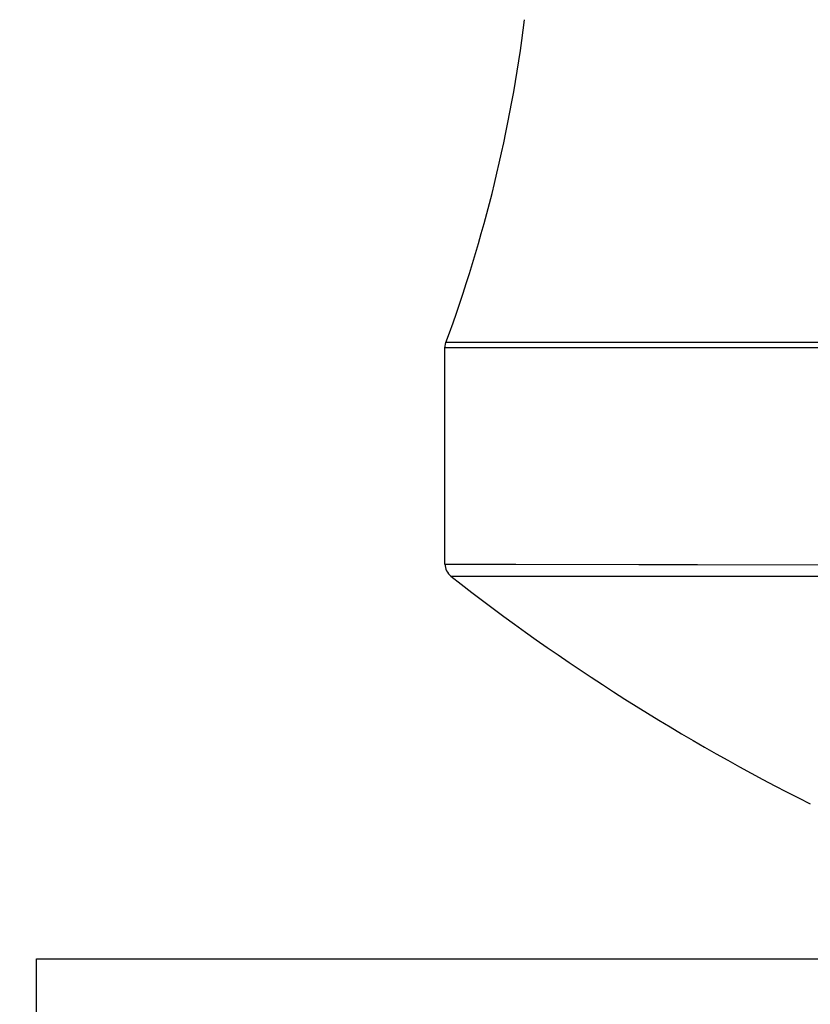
# Model space of a CAD drawing. Header units: millimetres. Extents: x 0 to 420, y 0 to 297.
# Tile 77 of 100: x 326.51 to 331.74, y 160.31 to 166.82. Entities that reach past the tile are written whole.
import ezdxf

# ---------------------------------------------------------------- set-up
doc = ezdxf.new("R2010")
doc.units = ezdxf.units.MM
doc.header["$LTSCALE"] = 23.1
doc.layers.get('0').update_dxf_attribs({"linetype": 'CONTINUOUS'})
doc.layers.add('02___PRT_ALL_AXES', color=7, linetype='CONTINUOUS')
doc.layers.add('DIM_PILOTEES', color=7, linetype='CONTINUOUS')
doc.styles.get("Standard").update_dxf_attribs({"font": 'txt', "width": 0.7})
doc.dimstyles.new('DIMSTYLE_3', dxfattribs={"dimtxt": 2.5, "dimasz": 3.5, "dimexe": 2, "dimexo": 0, "dimtad": 1, "dimdec": 0, "dimlfac": 5, "dimdsep": 46, "dimtxsty": 'Standard', "dimblk": '_FILLED', "dimblk1": '_FILLED', "dimblk2": '_FILLED', "dimcen": 0, "dimazin": 2, "dimtp": 0.5, "dimtm": 0.5, "dimtfac": 1, "dimtdec": 0, "dimtofl": 0, "dimtmove": 0, "dimatfit": 3, "dimldrblk": '_FILLED', "dimfxl": 0, "dimtolj": 1, "dimarcsym": 0})
doc.dimstyles.new('DIMSTYLE_8', dxfattribs={"dimtxt": 2.5, "dimasz": 3.5, "dimexe": 2, "dimexo": 0, "dimtad": 1, "dimdec": 0, "dimlfac": 5, "dimdsep": 46, "dimtxsty": 'Standard', "dimblk": '_FILLED', "dimblk1": '_FILLED', "dimblk2": '_FILLED', "dimcen": 0, "dimazin": 2, "dimtp": 0.8, "dimtm": 0.8, "dimtfac": 1, "dimtdec": 0, "dimtofl": 0, "dimtmove": 0, "dimatfit": 3, "dimldrblk": '_FILLED', "dimfxl": 0, "dimtolj": 1, "dimarcsym": 0})

# ---------------------------------------------------------------- blocks, each defined once
blk = doc.blocks.new('_FILLED')
at = {"color": 0, "linetype": 'ByBlock'}
blk.add_solid([(0, 0), (-1, 0.1429), (-1, -0.1429)], dxfattribs=at)
blk = doc.blocks.new('*D9')
at = {"layer": 'DIM_PILOTEES', "color": 2, "linetype": 'Continuous'}
for p, q in [((341.4871, 207.8795), (276.424, 207.8795)), ((278.424, 207.8795), (278.424, 179.9953)), ((278.424, 152.1112), (278.424, 179.9953)), ((326.224, 152.1112), (276.424, 152.1112))]:
    blk.add_line(p, q, dxfattribs=at)
at = {"layer": 'DIM_PILOTEES', "color": 2, "linetype": 'Continuous', "xscale": 3.5, "yscale": 3.5, "zscale": 3.5}
for p, rotation in [((278.424, 207.8795), 90), ((278.424, 152.1112), 270)]:
    blk.add_blockref('_FILLED', p, dxfattribs=dict(at, rotation=rotation))
at = {"layer": 'DIM_PILOTEES', "color": 2, "linetype": 'Continuous', "insert": (275.299, 179.9953), "char_height": 2.5, "width": 8.839286, "attachment_point": 2, "rotation": 90, "line_spacing_factor": 0.9}
blk.add_mtext('{\\ftxt;\\W0.0001;\\H0.0001;\\~}{\\ftxt;\\W2.3571428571;\\H2.5; }{\\ftxt;\\W0.0001;\\H0.0001;\\~}', dxfattribs=at)
blk = doc.blocks.new('*D11')
at = {"layer": 'DIM_PILOTEES', "color": 2, "linetype": 'Continuous'}
for p, q in [((336.3639, 233.1212), (266.424, 233.1212)), ((268.424, 233.1212), (268.424, 192.6162)), ((268.424, 152.1112), (268.424, 192.6162)), ((326.224, 152.1112), (266.424, 152.1112))]:
    blk.add_line(p, q, dxfattribs=at)
at = {"layer": 'DIM_PILOTEES', "color": 2, "linetype": 'Continuous', "xscale": 3.5, "yscale": 3.5, "zscale": 3.5}
for p, rotation in [((268.424, 233.1212), 90), ((268.424, 152.1112), 270)]:
    blk.add_blockref('_FILLED', p, dxfattribs=dict(at, rotation=rotation))
at = {"layer": 'DIM_PILOTEES', "color": 2, "linetype": 'Continuous', "insert": (265.299, 192.6162), "char_height": 2.5, "width": 8.571429, "attachment_point": 2, "rotation": 90, "line_spacing_factor": 0.9}
blk.add_mtext('{\\ftxt;\\W0.0001;\\H0.0001;\\~}{\\ftxt;\\W2.2857142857;\\H2.5; }{\\ftxt;\\W0.0001;\\H0.0001;\\~}', dxfattribs=at)

msp = doc.modelspace()

# ---------------------------------------------------------------- linework, layer by layer
at = {"color": 7, "linetype": 'Continuous'}
for p, q in [((329.324, 164.6527), (329.3302, 164.6873)), ((334.8141, 164.6527), (329.324, 164.6527)), ((329.324, 163.2212), (329.324, 164.6527)), ((334.8131, 164.6873), (329.3302, 164.6873)), ((329.324, 163.2212), (329.7929, 163.2205)), ((329.324, 163.2212), (334.8144, 163.2115)), ((329.3622, 163.1426), (334.8517, 163.1438))]:
    msp.add_line(p, q, dxfattribs=at)
msp.add_lwpolyline([(329.7929, 163.2205), (332.1938, 163.2163), (332.7782, 163.2153), (334.0904, 163.2129)], dxfattribs=at)
for centre, radius, start, end in [((320.324, 168.0112), 9.6, 339.74222, 352.88093), ((338.0724, 174.2578), 14.1215, 231.9169, 243.35526)]:
    msp.add_arc(centre, radius, start, end, dxfattribs=at)
msp.add_open_spline([(329.324, 163.2212), (329.324, 163.192), (329.3394, 163.1605), (329.3624, 163.1425)], degree=3, dxfattribs=at)
at = {"layer": '02___PRT_ALL_AXES', "color": 7, "linetype": 'Continuous'}
for p, q in [((326.624, 160.6112), (360.224, 160.6112)), ((326.624, 160.0112), (326.624, 160.6112))]:
    msp.add_line(p, q, dxfattribs=at)

# ---------------------------------------------------------------- dimensions: what is measured, and where the dimension line sits
at = {"layer": 'DIM_PILOTEES', "color": 2, "linetype": 'Continuous'}
for base, p1, p2, angle, text, dimstyle, picture, middle in [((268.424, 152.1112), (336.3639, 233.1212), (326.224, 152.1112), 270, '{\\ftxt;\\W0.0001;\\H0.0001;\\~}{\\ftxt;\\W2.2857142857;\\H2.5; }{\\ftxt;\\W0.0001;\\H0.0001;\\~}', 'DIMSTYLE_8', '*D11', (268.424, 192.2591)), ((278.424, 207.8795), (326.224, 152.1112), (341.4871, 207.8795), 90, '{\\ftxt;\\W0.0001;\\H0.0001;\\~}{\\ftxt;\\W2.3571428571;\\H2.5; }{\\ftxt;\\W0.0001;\\H0.0001;\\~}', 'DIMSTYLE_3', '*D9', (278.424, 179.6382))]:
    dim = msp.add_linear_dim(base=base, p1=p1, p2=p2, angle=angle, text=text, dimstyle=dimstyle, dxfattribs=at)
    dim.commit()
    dim.dimension.update_dxf_attribs({"geometry": picture, "text_midpoint": middle, "dimtype": 160})

doc.saveas('drawing.dxf')
